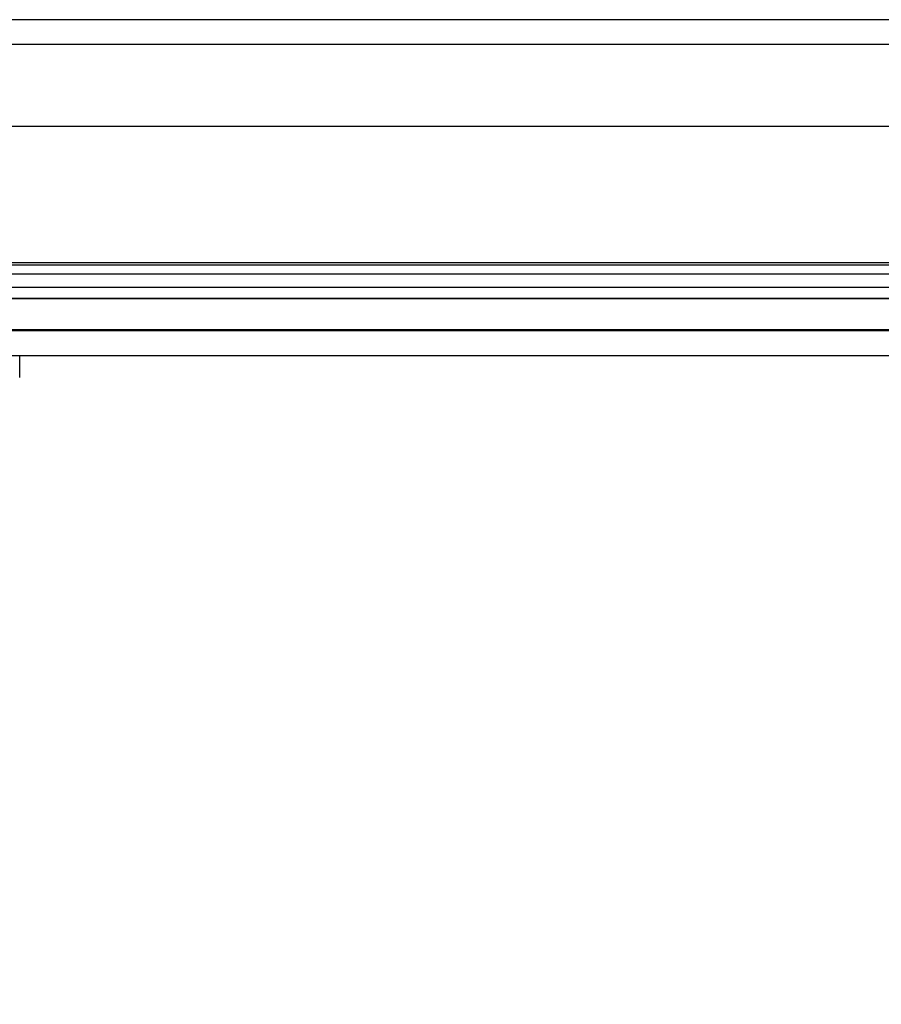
# Model space of a CAD drawing. Header units: inches. Extents: x 1 to 359, y -2 to 239.
# Tile 49 of 65: x 139.28 to 142.57, y 179.62 to 183.38. Entities that reach past the tile are written whole.
import ezdxf
from ezdxf.enums import TextEntityAlignment as Align
from ezdxf.lldxf.tags import DXFTag

# ---------------------------------------------------------------- set-up
doc = ezdxf.new("R2010")
doc.units = ezdxf.units.IN
doc.header["$MEASUREMENT"] = 0
for name, color, linetype in [('COM70220', 7, 'Continuous'), ('COM71196-7', 7, 'Continuous'), ('COM71298-9', 7, 'Continuous'), ('COM71299-9', 7, 'Continuous'), ('Default', 7, 'Continuous'), ('HAN13068', 7, 'Continuous')]:
    doc.layers.add(name, color=color, linetype=linetype)
doc.styles.add('SEACAD_Times_New_Roman', font='times.ttf')
tags = doc.linetypes.add('HIDDEN2', pattern=[0.1875, 0.125, -0.0625]).pattern_tags.tags
tags[6:7] = [DXFTag(74, 4), DXFTag(75, 0), DXFTag(340, '0'), DXFTag(46, 0.0), DXFTag(50, 0.0), DXFTag(44, 0.0), DXFTag(45, 0.0)]
tags[4:5] = [DXFTag(74, 4), DXFTag(75, 0), DXFTag(340, '0'), DXFTag(46, 0.0), DXFTag(50, 0.0), DXFTag(44, 0.0), DXFTag(45, 0.0)]
doc.dimstyles.new('HAMMOND_(STH_-_540x360)', dxfattribs={"dimtxt": 2, "dimasz": 2.5, "dimexe": 1, "dimexo": 1, "dimgap": 0.5, "dimtad": 0, "dimtih": 1, "dimtoh": 1, "dimzin": 0, "dimdsep": 46, "dimtxsty": 'SEACAD_Times_New_Roman', "dimblk1": '_SE_FILLED', "dimblk2": '_SE_FILLED', "dimsah": 1, "dimcen": 1, "dimadec": 0, "dimazin": 0, "dimtfac": 0.8, "dimtofl": 0, "dimtmove": 0, "dimatfit": 3, "dimfxl": 1, "dimtolj": 1, "dimtzin": 0, "dimarcsym": 0})

# ---------------------------------------------------------------- blocks, each defined once
blk = doc.blocks.new('SE3')
at = {"layer": 'COM70220', "color": 7, "linetype": 'HIDDEN2'}
for p, q in [((162.7705, 182.4383), (136.3025, 182.4383)), ((162.7705, 182.1923), (136.3025, 182.1923)), ((162.7705, 182.1903), (136.3025, 182.1903)), ((162.7705, 182.1893), (136.3025, 182.1893))]:
    blk.add_line(p, q, dxfattribs=at)
at = {"layer": 'COM71196-7', "color": 7, "linetype": 'Continuous'}
for p, q in [((163.4414, 182.9683), (135.6316, 182.9683)), ((163.3465, 182.0933), (135.7265, 182.0933))]:
    blk.add_line(p, q, dxfattribs=at)
at = {"layer": 'COM71196-7', "color": 7, "linetype": 'HIDDEN2'}
blk.add_line((163.3465, 182.1883), (135.7265, 182.1883), dxfattribs=at)
at = {"layer": 'COM71298-9', "color": 7, "linetype": 'HIDDEN2'}
for p, q in [((164.2535, 183.3753), (104.3835, 183.3753)), ((162.7235, 182.4471), (136.1855, 182.4471)), ((135.9358, 182.406), (162.9731, 182.406)), ((162.7235, 182.3535), (136.1855, 182.3535)), ((135.9355, 182.311), (162.9735, 182.311))]:
    blk.add_line(p, q, dxfattribs=at)
at = {"layer": 'COM71298-9', "color": 7, "linetype": 'Continuous'}
blk.add_line((164.2535, 183.2803), (104.3835, 183.2803), dxfattribs=at)
at = {"layer": 'COM71299-9', "color": 7, "linetype": 'HIDDEN2'}
blk.add_line((136.8185, 182.3133), (162.9735, 182.3133), dxfattribs=at)
at = {"layer": 'HAN13068', "color": 7, "linetype": 'Continuous'}
blk.add_line((139.2834, 182.0104), (139.2834, 182.0933), dxfattribs=at)
blk = doc.blocks.new('DMBLK94')
at = {"layer": 'Default', "linetype": 'Continuous', "transparency": 16777216}
for points in [[(138.0365, 177.1897), (138.0365, 178.023), (135.5365, 177.6064)], [(161.0365, 177.1897), (163.5365, 177.6064), (161.0365, 178.023)]]:
    blk.add_hatch(color=7, dxfattribs=at).paths.add_polyline_path(points)
at = {"layer": 'Default', "color": 7, "linetype": 'Continuous', "transparency": 16777216}
for p, q in [((163.5365, 181.5733), (163.5365, 176.6064)), ((135.5365, 181.2833), (135.5365, 176.6064)), ((135.5365, 177.6064), (144.6422, 177.6064)), ((154.4308, 177.6064), (163.5365, 177.6064))]:
    blk.add_line(p, q, dxfattribs=at)
at = {"layer": 'Default', "color": 7, "linetype": 'Continuous', "transparency": 16777216, "style": 'SEACAD_Times_New_Roman'}
for s, p in [('28.00', (146.1241, 178.6064)), ('DOOR', (145.3422, 175.6064))]:
    blk.add_text(s, height=2, dxfattribs=at).set_placement(p, align=Align.TOP_LEFT)
blk = doc.blocks.new('_SE_FILLED')
at = {"color": 0}
blk.add_line((0, 0), (-1, 0), dxfattribs=at)
blk.add_solid([(0, 0), (-1, -0.1665), (-1, 0.1665), (0, 0)], dxfattribs=at)

msp = doc.modelspace()

# ---------------------------------------------------------------- block references
at = {"layer": 'Default'}
msp.add_blockref('SE3', (0, 0), dxfattribs=at)

# ---------------------------------------------------------------- dimensions: what is measured, and where the dimension line sits
at = {"layer": 'Default', "color": 7, "linetype": 'Continuous'}
dim = msp.add_linear_dim(base=(163.5365, 177.6064), p1=(135.5365, 182.2833), p2=(163.5365, 182.5733), text='\\A1;<>\\PDOOR', dimstyle='HAMMOND_(STH_-_540x360)', dxfattribs=at)
dim.commit()
dim.dimension.update_dxf_attribs({"geometry": 'DMBLK94', "text_midpoint": (149.5365, 177.6064), "dimtype": 160})

doc.saveas('drawing.dxf')
